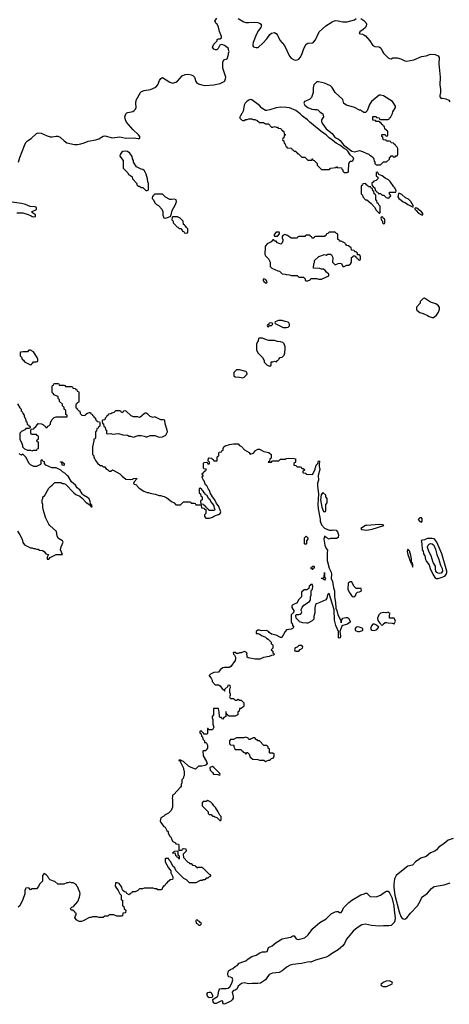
# Model space of a CAD drawing. Header units: inches. Extents: x 2473073 to 2657680, y 705365 to 849016.
# Tile 65 of 151: x 2494187 to 2499857, y 801009 to 814011. Entities that reach past the tile are written whole.
import ezdxf

# ---------------------------------------------------------------- set-up
doc = ezdxf.new("R2010")
doc.units = ezdxf.units.IN
doc.header["$MEASUREMENT"] = 0
doc.layers.add('C4890', color=7, linetype='Continuous')
doc.layers.add('C4891', color=7, linetype='Continuous')

msp = doc.modelspace()

# ---------------------------------------------------------------- linework, layer by layer
at = {"layer": 'C4890', "color": 5}
for points, elevation in [([(2497477, 810000), (2497474, 809986), (2497458, 809982), (2497454, 809970), (2497458, 809958), (2497470, 809954), (2497486, 809974), (2497510, 809974), (2497526, 809990), (2497523, 810000)], 80), ([(2497557, 810000), (2497558, 809998), (2497584, 809984), (2497665, 809945), (2497710, 809945), (2497730, 809952), (2497748, 809970), (2497748, 809990), (2497743, 810000)], 80), ([(2494160, 808940), (2494190, 808886), (2494206, 808870), (2494208, 808848), (2494226, 808830), (2494228, 808810), (2494247, 808787), (2494248, 808770), (2494268, 808730), (2494268, 808708), (2494282, 808702), (2494287, 808667), (2494302, 808662), (2494307, 808647), (2494322, 808642), (2494326, 808630), (2494322, 808618), (2494310, 808614), (2494267, 808613), (2494262, 808598), (2494210, 808574), (2494189, 808551), (2494188, 808470), (2494216, 808416), (2494226, 808390), (2494226, 808370), (2494250, 808346), (2494290, 808328), (2494330, 808328), (2494350, 808318), (2494370, 808326), (2494413, 808327), (2494418, 808342), (2494434, 808350), (2494434, 808430), (2494418, 808438), (2494414, 808450), (2494418, 808462), (2494434, 808470), (2494434, 808510), (2494418, 808518), (2494410, 808534), (2494350, 808534), (2494338, 808538), (2494334, 808550), (2494334, 808590), (2494338, 808602), (2494373, 808607), (2494378, 808622), (2494390, 808626), (2494410, 808646), (2494430, 808678), (2494476, 808676), (2494502, 808662), (2494506, 808650), (2494522, 808642), (2494530, 808626), (2494550, 808626), (2494558, 808642), (2494570, 808646), (2494592, 808668), (2494593, 808687), (2494610, 808726), (2494644, 808756), (2494670, 808766), (2494810, 808766), (2494814, 808770), (2494814, 808790), (2494798, 808798), (2494794, 808810), (2494794, 808850), (2494774, 808870), (2494774, 808890), (2494754, 808910), (2494753, 808933), (2494714, 808970), (2494714, 808990), (2494694, 809010), (2494693, 809033), (2494638, 809058), (2494634, 809070), (2494618, 809078), (2494614, 809090), (2494614, 809170), (2494618, 809182), (2494633, 809187), (2494638, 809202), (2494650, 809206), (2494690, 809206), (2494702, 809202), (2494710, 809186), (2494770, 809186), (2494782, 809182), (2494790, 809166), (2494870, 809166), (2494882, 809162), (2494890, 809146), (2494922, 809142), (2494927, 809127), (2494942, 809122), (2494947, 809107), (2494962, 809102), (2494966, 809090), (2494966, 808970), (2494962, 808958), (2494947, 808953), (2494942, 808938), (2494926, 808930), (2494927, 808887), (2494942, 808882), (2494947, 808867), (2494967, 808847), (2494982, 808842), (2494986, 808810), (2495007, 808787), (2495050, 808786), (2495058, 808802), (2495084, 808816), (2495110, 808826), (2495122, 808822), (2495127, 808807), (2495142, 808802), (2495147, 808787), (2495162, 808782), (2495167, 808767), (2495186, 808750), (2495186, 808730), (2495202, 808722), (2495206, 808710), (2495210, 808706), (2495242, 808702), (2495246, 808690), (2495246, 808650), (2495242, 808638), (2495227, 808633), (2495222, 808618), (2495207, 808613), (2495202, 808578), (2495186, 808570), (2495186, 808490), (2495182, 808478), (2495166, 808470), (2495166, 808450), (2495146, 808370), (2495146, 808270), (2495166, 808250), (2495166, 808230), (2495176, 808216), (2495186, 808190), (2495216, 808156), (2495250, 808126), (2495270, 808126), (2495288, 808108), (2495310, 808106), (2495323, 808083), (2495346, 808070), (2495368, 808048), (2495392, 808048), (2495410, 808066), (2495470, 808038), (2495510, 808014), (2495541, 807981), (2495590, 807944), (2495650, 807937), (2495677, 807943), (2495693, 807953), (2495730, 807958), (2495734, 807950), (2495698, 807910), (2495688, 807888), (2495698, 807878), (2495728, 807868), (2495738, 807850), (2495765, 807825), (2495825, 807785), (2495869, 807769), (2495888, 807768), (2495910, 807758), (2495973, 807747), (2496030, 807728), (2496050, 807728), (2496070, 807718), (2496096, 807716), (2496130, 807698), (2496190, 807648), (2496226, 807630), (2496250, 807606), (2496310, 807606), (2496350, 807646), (2496430, 807646), (2496442, 807642), (2496450, 807626), (2496490, 807626), (2496502, 807622), (2496510, 807606), (2496570, 807606), (2496582, 807602), (2496587, 807567), (2496622, 807562), (2496627, 807547), (2496642, 807542), (2496646, 807530), (2496646, 807490), (2496627, 807473), (2496626, 807450), (2496646, 807430), (2496691, 807429), (2496730, 807442), (2496760, 807460), (2496810, 807475), (2496832, 807490), (2496842, 807510), (2496811, 807590), (2496783, 807623), (2496761, 807670), (2496731, 807710), (2496703, 807763), (2496694, 807794), (2496678, 807810), (2496655, 807855), (2496641, 807870), (2496622, 807922), (2496610, 807934), (2496594, 807970), (2496598, 807982), (2496614, 807990), (2496598, 807998), (2496594, 808010), (2496598, 808022), (2496613, 808027), (2496618, 808042), (2496633, 808047), (2496638, 808062), (2496654, 808070), (2496650, 808074), (2496618, 808078), (2496614, 808090), (2496614, 808150), (2496618, 808162), (2496650, 808166), (2496662, 808162), (2496670, 808146), (2496693, 808147), (2496694, 808170), (2496678, 808178), (2496674, 808190), (2496678, 808222), (2496690, 808226), (2496722, 808222), (2496727, 808207), (2496742, 808202), (2496750, 808186), (2496793, 808187), (2496794, 808230), (2496798, 808242), (2496814, 808250), (2496814, 808290), (2496818, 808302), (2496850, 808306), (2496858, 808322), (2496873, 808327), (2496874, 808350), (2496882, 808370), (2496897, 808383), (2496957, 808403), (2497010, 808409), (2497070, 808408), (2497089, 808389), (2497115, 808375), (2497155, 808330), (2497216, 808296), (2497230, 808275), (2497271, 808289), (2497300, 808320), (2497330, 808338), (2497350, 808338), (2497410, 808308), (2497476, 808296), (2497506, 808270), (2497506, 808230), (2497502, 808218), (2497487, 808213), (2497482, 808178), (2497467, 808173), (2497470, 808166), (2497510, 808166), (2497518, 808182), (2497530, 808186), (2497607, 808187), (2497630, 808206), (2497690, 808208), (2497704, 808216), (2497730, 808222), (2497810, 808218), (2497826, 808210), (2497826, 808170), (2497806, 808150), (2497807, 808127), (2497830, 808126), (2497850, 808106), (2497890, 808106), (2497902, 808102), (2497910, 808086), (2497930, 808086), (2497946, 808070), (2497942, 808058), (2497926, 808050), (2497926, 808030), (2497930, 808026), (2497962, 808022), (2497970, 808008), (2498050, 808006), (2498085, 808070), (2498085, 808090), (2498094, 808106), (2498101, 808130), (2498122, 808150), (2498130, 808186), (2498142, 808182), (2498146, 808170), (2498138, 808150), (2498139, 808110), (2498149, 808070), (2498127, 807990), (2498129, 807930), (2498119, 807890), (2498118, 807850), (2498129, 807750), (2498124, 807610), (2498127, 807550), (2498154, 807414), (2498153, 807390), (2498170, 807342), (2498210, 807298), (2498270, 807269), (2498310, 807269), (2498330, 807275), (2498366, 807270), (2498382, 807250), (2498394, 807210), (2498390, 807174), (2498370, 807162), (2498350, 807158), (2498290, 807162), (2498270, 807152), (2498231, 807171), (2498210, 807192), (2498201, 807150), (2498214, 807070), (2498230, 807028), (2498248, 807008), (2498244, 806970), (2498247, 806870), (2498270, 806770), (2498297, 806717), (2498304, 806690), (2498304, 806670), (2498297, 806650), (2498299, 806630), (2498316, 806590), (2498327, 806507), (2498344, 806470), (2498341, 806390), (2498356, 806316), (2498359, 806239), (2498372, 806210), (2498385, 806150), (2498428, 806070), (2498430, 806048), (2498432, 806072), (2498450, 806108), (2498490, 806115), (2498515, 806115), (2498528, 806108), (2498548, 806070), (2498547, 806053), (2498513, 806027), (2498450, 806012), (2498439, 806001), (2498414, 805930), (2498422, 805870), (2498418, 805850), (2498410, 805842), (2498394, 805850), (2498394, 805930), (2498359, 806010), (2498343, 806083), (2498337, 806217), (2498270, 806432), (2498250, 806414), (2498239, 806370), (2498226, 806350), (2498150, 806314), (2498103, 806297), (2498092, 806288), (2498083, 806243), (2498081, 806179), (2498068, 806130), (2498067, 806093), (2498048, 806072), (2497990, 806042), (2497979, 806041), (2497925, 806045), (2497910, 806052), (2497878, 806058), (2497874, 806070), (2497834, 806110), (2497833, 806147), (2497842, 806158), (2497870, 806158), (2497890, 806162), (2497902, 806170), (2497912, 806190), (2497902, 806210), (2497904, 806224), (2497915, 806250), (2497939, 806281), (2498011, 806330), (2498025, 806350), (2498025, 806390), (2498032, 806410), (2498033, 806467), (2498038, 806482), (2498052, 806490), (2498054, 806530), (2498052, 806552), (2498030, 806554), (2498022, 806538), (2498006, 806530), (2498002, 806498), (2497976, 806484), (2497940, 806480), (2497906, 806450), (2497908, 806390), (2497869, 806351), (2497848, 806310), (2497790, 806282), (2497778, 806270), (2497778, 806250), (2497790, 806226), (2497806, 806210), (2497802, 806178), (2497790, 806174), (2497768, 806150), (2497768, 806050), (2497782, 806042), (2497786, 806010), (2497806, 805990), (2497786, 805970), (2497770, 805962), (2497710, 805954), (2497690, 805934), (2497647, 805853), (2497630, 805852), (2497570, 805882), (2497510, 805898), (2497480, 805920), (2497470, 805932), (2497444, 805944), (2497381, 805941), (2497364, 805944), (2497350, 805951), (2497330, 805951), (2497308, 805930), (2497310, 805906), (2497330, 805906), (2497356, 805896), (2497380, 805880), (2497430, 805858), (2497443, 805843), (2497466, 805830), (2497506, 805790), (2497506, 805770), (2497522, 805762), (2497526, 805750), (2497526, 805710), (2497508, 805690), (2497526, 805670), (2497527, 805647), (2497542, 805642), (2497546, 805630), (2497542, 805618), (2497510, 805614), (2497480, 805600), (2497406, 805590), (2497355, 805565), (2497295, 805565), (2497202, 805582), (2497191, 805591), (2497188, 805608), (2497185, 805635), (2497191, 805651), (2497165, 805665), (2497150, 805666), (2497112, 805652), (2497090, 805652), (2497070, 805642), (2497050, 805642), (2497030, 805654), (2497010, 805654), (2497006, 805650), (2497008, 805632), (2497020, 805620), (2497035, 805595), (2497035, 805570), (2497029, 805550), (2496972, 805468), (2496950, 805456), (2496890, 805458), (2496869, 805451), (2496838, 805430), (2496818, 805410), (2496810, 805394), (2496750, 805392), (2496706, 805370), (2496688, 805352), (2496688, 805348), (2496716, 805316), (2496726, 805290), (2496726, 805270), (2496768, 805228), (2496810, 805228), (2496835, 805215), (2496850, 805186), (2496870, 805166), (2496882, 805162), (2496890, 805146), (2496894, 805150), (2496894, 805170), (2496933, 805207), (2496938, 805222), (2496950, 805226), (2496962, 805222), (2496966, 805190), (2496958, 805170), (2496958, 805130), (2496966, 805110), (2496966, 805090), (2496958, 805070), (2496966, 805050), (2496970, 805046), (2497010, 805046), (2497030, 805026), (2497050, 805026), (2497070, 805038), (2497090, 805026), (2497110, 805026), (2497146, 804990), (2497146, 804950), (2497142, 804938), (2497130, 804934), (2497110, 804914), (2497090, 804914), (2497086, 804910), (2497082, 804878), (2497066, 804870), (2497066, 804830), (2497030, 804814), (2496950, 804814), (2496938, 804818), (2496933, 804833), (2496918, 804838), (2496914, 804870), (2496910, 804874), (2496906, 804870), (2496906, 804810), (2496883, 804797), (2496870, 804774), (2496858, 804778), (2496850, 804794), (2496830, 804794), (2496824, 804804), (2496822, 804870), (2496814, 804890), (2496813, 804913), (2496747, 804913), (2496747, 804833), (2496726, 804810), (2496726, 804790), (2496738, 804770), (2496738, 804710), (2496748, 804670), (2496736, 804644), (2496730, 804634), (2496690, 804634), (2496678, 804638), (2496673, 804653), (2496667, 804653), (2496666, 804590), (2496662, 804578), (2496650, 804574), (2496618, 804578), (2496613, 804593), (2496598, 804598), (2496590, 804614), (2496570, 804614), (2496566, 804610), (2496566, 804590), (2496582, 804582), (2496588, 804548), (2496602, 804542), (2496606, 804510), (2496626, 804490), (2496627, 804467), (2496650, 804466), (2496666, 804430), (2496666, 804390), (2496662, 804378), (2496647, 804373), (2496642, 804358), (2496610, 804354), (2496606, 804350), (2496608, 804290), (2496654, 804214), (2496662, 804190), (2496648, 804170), (2496630, 804161), (2496590, 804152), (2496548, 804152), (2496506, 804114), (2496450, 804135), (2496414, 804154), (2496350, 804215), (2496322, 804222), (2496308, 804232), (2496287, 804233), (2496287, 804227), (2496302, 804222), (2496316, 804196), (2496347, 804127), (2496348, 804108), (2496358, 804090), (2496358, 804030), (2496348, 804012), (2496346, 803990), (2496328, 803972), (2496327, 803933), (2496318, 803910), (2496318, 803890), (2496310, 803874), (2496220, 803780), (2496206, 803770), (2496206, 803750), (2496198, 803730), (2496206, 803710), (2496206, 803610), (2496188, 803570), (2496150, 803532), (2496106, 803510), (2496088, 803492), (2496049, 803471), (2496042, 803430), (2496049, 803410), (2496070, 803378), (2496090, 803358), (2496109, 803349), (2496130, 803306), (2496146, 803290), (2496148, 803270), (2496170, 803228), (2496188, 803210), (2496189, 803190), (2496210, 803158), (2496242, 803142), (2496250, 803126), (2496282, 803122), (2496286, 803110), (2496286, 803046), (2496330, 803046), (2496338, 803062), (2496350, 803066), (2496382, 803062), (2496386, 803030), (2496346, 802990), (2496347, 802947), (2496407, 802887), (2496422, 802882), (2496430, 802866), (2496450, 802866), (2496470, 802846), (2496502, 802842), (2496506, 802830), (2496522, 802822), (2496528, 802808), (2496542, 802818), (2496590, 802818), (2496606, 802810), (2496687, 802727), (2496702, 802722), (2496706, 802710), (2496702, 802698), (2496687, 802693), (2496670, 802674), (2496650, 802674), (2496630, 802654), (2496610, 802654), (2496596, 802644), (2496570, 802642), (2496510, 802612), (2496430, 802614), (2496390, 802654), (2496354, 802670), (2496250, 802774), (2496234, 802810), (2496210, 802834), (2496182, 802890), (2496162, 802910), (2496152, 802932), (2496110, 802934), (2496106, 802930), (2496109, 802890), (2496149, 802809), (2496182, 802770), (2496183, 802743), (2496208, 802690), (2496207, 802673), (2496202, 802658), (2496170, 802654), (2496162, 802638), (2496147, 802633), (2496126, 802610), (2496122, 802598), (2496110, 802594), (2496102, 802578), (2496090, 802574), (2496082, 802558), (2496070, 802554), (2496066, 802530), (2496050, 802522), (2496010, 802522), (2495992, 802532), (2495970, 802532), (2495950, 802542), (2495830, 802542), (2495810, 802534), (2495770, 802534), (2495746, 802510), (2495710, 802494), (2495670, 802494), (2495662, 802478), (2495647, 802473), (2495630, 802454), (2495602, 802470), (2495594, 802490), (2495570, 802494), (2495550, 802512), (2495538, 802530), (2495535, 802555), (2495502, 802602), (2495475, 802615), (2495450, 802612), (2495449, 802569), (2495488, 802510), (2495507, 802467), (2495526, 802450), (2495526, 802390), (2495542, 802382), (2495546, 802370), (2495546, 802310), (2495562, 802302), (2495566, 802270), (2495586, 802250), (2495582, 802218), (2495547, 802213), (2495542, 802178), (2495530, 802174), (2495470, 802174), (2495430, 802192), (2495370, 802192), (2495350, 802174), (2495310, 802174), (2495290, 802154), (2495230, 802154), (2495210, 802162), (2495150, 802162), (2495130, 802154), (2495110, 802154), (2495026, 802110), (2495004, 802104), (2494970, 802102), (2494940, 802120), (2494914, 802150), (2494924, 802176), (2494934, 802190), (2494933, 802213), (2494918, 802218), (2494913, 802233), (2494898, 802238), (2494893, 802253), (2494870, 802254), (2494854, 802270), (2494874, 802290), (2494898, 802302), (2494955, 802365), (2494975, 802425), (2494985, 802470), (2494982, 802490), (2494962, 802530), (2494956, 802556), (2494942, 802570), (2494932, 802590), (2494892, 802612), (2494873, 802613), (2494850, 802622), (2494827, 802613), (2494808, 802612), (2494770, 802594), (2494690, 802594), (2494652, 802632), (2494633, 802633), (2494590, 802652), (2494572, 802670), (2494557, 802697), (2494537, 802717), (2494510, 802734), (2494488, 802710), (2494487, 802633), (2494450, 802594), (2494436, 802564), (2494410, 802534), (2494350, 802532), (2494330, 802522), (2494310, 802545), (2494270, 802541), (2494264, 802535), (2494256, 802510), (2494253, 802467), (2494230, 802394), (2494188, 802310), (2494169, 802291)], 80), ([(2494157, 807257), (2494189, 807210), (2494218, 807150), (2494230, 807106), (2494250, 807078), (2494330, 807038), (2494350, 807038), (2494370, 807028), (2494387, 807027), (2494410, 807018), (2494430, 807018), (2494450, 807008), (2494490, 807002), (2494510, 806988), (2494530, 806958), (2494566, 806950), (2494548, 806912), (2494550, 806889), (2494570, 806889), (2494590, 806909), (2494670, 806948), (2494750, 806948), (2494727, 807010), (2494736, 807050), (2494762, 807110), (2494751, 807131), (2494698, 807158), (2494681, 807190), (2494671, 807251), (2494585, 807330), (2494571, 807350), (2494531, 807430), (2494505, 807510), (2494491, 807570), (2494491, 807610), (2494485, 807630), (2494482, 807670), (2494492, 807690), (2494494, 807710), (2494515, 807725), (2494570, 807826), (2494592, 807848), (2494617, 807863), (2494650, 807898), (2494730, 807898), (2494750, 807888), (2494770, 807888), (2494790, 807878), (2494901, 807761), (2494930, 807741), (2494979, 807719), (2495012, 807692), (2495060, 807640), (2495119, 807599), (2495130, 807578), (2495140, 807580), (2495142, 807590), (2495123, 807623), (2495118, 807650), (2495102, 807682), (2495081, 807701), (2495031, 807730), (2495011, 807750), (2494981, 807801), (2494966, 807810), (2494946, 807830), (2494923, 807863), (2494872, 807910), (2494825, 807985), (2494814, 807990), (2494784, 808024), (2494750, 808042), (2494730, 808062), (2494670, 808094), (2494610, 808094), (2494534, 808130), (2494514, 808150), (2494513, 808173), (2494498, 808178), (2494490, 808194), (2494470, 808194), (2494466, 808190), (2494466, 808150), (2494462, 808138), (2494410, 808112), (2494372, 808112), (2494331, 808131), (2494311, 808151), (2494270, 808234), (2494230, 808274), (2494210, 808262), (2494180, 808280)], 80), ([(2499910, 803199), (2499843, 803177), (2499790, 803131), (2499717, 803083), (2499690, 803050), (2499668, 803032), (2499610, 803008), (2499550, 802961), (2499480, 802940), (2499409, 802890), (2499373, 802847), (2499310, 802832), (2499290, 802820), (2499154, 802710), (2499136, 802664), (2499123, 802597), (2499124, 802550), (2499138, 802450), (2499194, 802230), (2499216, 802170), (2499230, 802150), (2499250, 802136), (2499270, 802134), (2499298, 802150), (2499346, 802214), (2499439, 802310), (2499473, 802370), (2499488, 802410), (2499502, 802430), (2499570, 802478), (2499620, 802540), (2499657, 802563), (2499790, 802586), (2499870, 802611)], 60)]:
    msp.add_lwpolyline(points, dxfattribs=dict(at, elevation=elevation))
for points, elevation in [([(2497390, 809806), (2497350, 809806), (2497338, 809802), (2497334, 809770), (2497324, 809756), (2497313, 809727), (2497312, 809650), (2497330, 809614), (2497391, 809551), (2497412, 809512), (2497412, 809490), (2497454, 809450), (2497490, 809434), (2497506, 809450), (2497507, 809493), (2497530, 809494), (2497550, 809502), (2497570, 809494), (2497582, 809498), (2497586, 809510), (2497602, 809518), (2497606, 809530), (2497626, 809550), (2497650, 809554), (2497678, 809582), (2497688, 809610), (2497689, 809670), (2497689, 809690), (2497679, 809730), (2497658, 809750), (2497630, 809759), (2497590, 809762), (2497550, 809775), (2497476, 809776), (2497443, 809783)], 80), ([(2494330, 809646), (2494310, 809646), (2494290, 809626), (2494233, 809627), (2494198, 809622), (2494193, 809607), (2494193, 809573), (2494210, 809554), (2494222, 809530), (2494237, 809517), (2494250, 809494), (2494330, 809454), (2494342, 809458), (2494347, 809473), (2494362, 809478), (2494370, 809494), (2494410, 809494), (2494422, 809498), (2494426, 809510), (2494426, 809530), (2494418, 809550), (2494370, 809626)], 80), ([(2497090, 809386), (2497050, 809386), (2497014, 809350), (2497014, 809310), (2497030, 809294), (2497088, 809292), (2497130, 809283), (2497150, 809291), (2497188, 809330), (2497186, 809350), (2497170, 809366)], 80), ([(2495590, 808846), (2495558, 808842), (2495550, 808826), (2495530, 808826), (2495522, 808842), (2495510, 808846), (2495450, 808846), (2495430, 808826), (2495404, 808816), (2495390, 808806), (2495358, 808802), (2495353, 808787), (2495338, 808782), (2495333, 808767), (2495314, 808750), (2495313, 808727), (2495278, 808722), (2495274, 808710), (2495278, 808678), (2495293, 808673), (2495298, 808638), (2495314, 808630), (2495318, 808598), (2495334, 808590), (2495334, 808550), (2495342, 808542), (2495390, 808545), (2495410, 808538), (2495490, 808545), (2495550, 808531), (2495610, 808525), (2495630, 808512), (2495650, 808511), (2495690, 808498), (2495750, 808518), (2495790, 808518), (2495832, 808512), (2495850, 808502), (2495870, 808502), (2495910, 808522), (2495970, 808518), (2496030, 808496), (2496070, 808502), (2496115, 808525), (2496138, 808570), (2496135, 808590), (2496107, 808673), (2496102, 808722), (2496087, 808727), (2496050, 808728), (2495970, 808766), (2495950, 808758), (2495910, 808769), (2495880, 808800), (2495856, 808816), (2495844, 808816), (2495830, 808808), (2495798, 808782), (2495791, 808769), (2495770, 808758), (2495747, 808767), (2495690, 808768), (2495660, 808780)], 80), ([(2494770, 808126), (2494747, 808127), (2494742, 808162), (2494727, 808167), (2494727, 808173), (2494750, 808172), (2494758, 808158), (2494774, 808150), (2494774, 808130)], 80), ([(2496570, 807826), (2496558, 807822), (2496554, 807810), (2496554, 807770), (2496558, 807758), (2496574, 807750), (2496578, 807718), (2496594, 807710), (2496594, 807670), (2496578, 807662), (2496574, 807650), (2496578, 807618), (2496613, 807613), (2496618, 807598), (2496633, 807593), (2496638, 807578), (2496653, 807573), (2496658, 807558), (2496673, 807553), (2496678, 807538), (2496690, 807534), (2496750, 807534), (2496762, 807538), (2496766, 807550), (2496758, 807558), (2496753, 807593), (2496737, 807617), (2496709, 807649), (2496702, 807670), (2496685, 807685), (2496655, 807730), (2496638, 807738), (2496630, 807758), (2496622, 807762), (2496610, 807786), (2496595, 807795), (2496590, 807806)], 80), ([(2498190, 807766), (2498164, 807736), (2498158, 807670), (2498173, 807573), (2498198, 807518), (2498210, 807514), (2498222, 807518), (2498226, 807530), (2498228, 807610), (2498246, 807630), (2498246, 807690), (2498226, 807710), (2498226, 807730)], 80), ([(2498930, 807345), (2498770, 807333), (2498750, 807330), (2498691, 807290), (2498700, 807280), (2498770, 807269), (2498838, 807282), (2498995, 807330), (2498990, 807338), (2498980, 807340)], 80), ([(2499470, 807433), (2499447, 807410), (2499470, 807385), (2499490, 807376), (2499498, 807390), (2499498, 807418), (2499490, 807432)], 80), ([(2497950, 807086), (2497946, 807090), (2497947, 807167), (2497970, 807191), (2497992, 807170), (2497992, 807150), (2497974, 807130), (2497974, 807090), (2497970, 807086)], 80), ([(2499630, 807160), (2499570, 807160), (2499530, 807143), (2499486, 807134), (2499496, 807090), (2499499, 807010), (2499510, 806991), (2499517, 806957), (2499533, 806930), (2499543, 806883), (2499556, 806856), (2499591, 806811), (2499605, 806765), (2499639, 806690), (2499667, 806647), (2499690, 806632), (2499710, 806630), (2499750, 806643), (2499796, 806664), (2499817, 806683), (2499826, 806710), (2499824, 806730), (2499758, 806958), (2499692, 807112), (2499666, 807146), (2499654, 807154)], 80), ([(2499730, 806698), (2499710, 806700), (2499694, 806710), (2499679, 806730), (2499673, 806750), (2499675, 806795), (2499643, 806843), (2499618, 806930), (2499596, 806970), (2499573, 807030), (2499571, 807050), (2499578, 807070), (2499590, 807084), (2499607, 807093), (2499630, 807090), (2499653, 807073), (2499677, 807017), (2499693, 806950), (2499716, 806896), (2499743, 806810), (2499765, 806765), (2499767, 806730), (2499750, 806704)], 80), ([(2499310, 807018), (2499303, 806990), (2499308, 806950), (2499350, 806838), (2499360, 806840), (2499370, 806782), (2499375, 806785), (2499376, 806810), (2499370, 806838), (2499360, 806840), (2499358, 806890), (2499350, 806935), (2499330, 806996), (2499321, 807001)], 80), ([(2498050, 806746), (2498042, 806762), (2498026, 806770), (2498042, 806778), (2498050, 806794), (2498070, 806794), (2498074, 806790), (2498074, 806770), (2498058, 806762)], 80), ([(2498210, 806609), (2498187, 806627), (2498166, 806630), (2498170, 806634), (2498190, 806634), (2498206, 806650), (2498209, 806711), (2498211, 806651), (2498222, 806630)], 80), ([(2498550, 806589), (2498522, 806570), (2498518, 806490), (2498536, 806450), (2498567, 806407), (2498590, 806391), (2498610, 806392), (2498622, 806410), (2498630, 806434), (2498647, 806453), (2498670, 806454), (2498698, 806470), (2498696, 806496), (2498690, 806506), (2498670, 806498), (2498630, 806498), (2498598, 806530), (2498570, 806588)], 80), ([(2499050, 806186), (2499030, 806178), (2498990, 806182), (2498970, 806179), (2498950, 806174), (2498925, 806150), (2498911, 806110), (2498916, 806076), (2498940, 806040), (2498954, 806030), (2498958, 806018), (2498970, 806014), (2498982, 806018), (2498986, 806030), (2499010, 806052), (2499030, 806052), (2499050, 806045), (2499104, 806044), (2499130, 806034), (2499136, 806044), (2499146, 806070), (2499130, 806106), (2499066, 806110), (2499066, 806150), (2499078, 806170), (2499070, 806175), (2499058, 806178)], 80), ([(2498870, 806028), (2498850, 806028), (2498830, 806008), (2498819, 805970), (2498832, 805950), (2498870, 805943), (2498900, 805960), (2498926, 805990), (2498896, 806016)], 80), ([(2498648, 805992), (2498630, 805990), (2498613, 805970), (2498616, 805950), (2498630, 805939), (2498650, 805932), (2498670, 805932), (2498710, 805945), (2498717, 805950), (2498716, 805970), (2498670, 805987)], 80), ([(2497910, 805746), (2497870, 805746), (2497850, 805726), (2497825, 805715), (2497814, 805690), (2497818, 805678), (2497833, 805673), (2497870, 805672), (2497890, 805694), (2497918, 805710), (2497926, 805730)], 80), ([(2497170, 804538), (2497147, 804527), (2497050, 804528), (2497010, 804506), (2496970, 804506), (2496954, 804490), (2496954, 804450), (2496970, 804434), (2497012, 804432), (2497014, 804410), (2497030, 804374), (2497110, 804374), (2497118, 804358), (2497134, 804350), (2497138, 804338), (2497153, 804333), (2497170, 804314), (2497188, 804332), (2497192, 804332), (2497214, 804310), (2497230, 804274), (2497264, 804244), (2497330, 804242), (2497350, 804234), (2497410, 804232), (2497430, 804214), (2497450, 804222), (2497470, 804234), (2497490, 804234), (2497510, 804254), (2497535, 804265), (2497546, 804290), (2497546, 804310), (2497530, 804326), (2497490, 804326), (2497486, 804330), (2497486, 804370), (2497482, 804382), (2497466, 804390), (2497466, 804410), (2497450, 804426), (2497410, 804426), (2497350, 804486), (2497330, 804486), (2497322, 804502), (2497307, 804507), (2497290, 804526), (2497270, 804526), (2497244, 804516), (2497230, 804506), (2497210, 804506), (2497202, 804522)], 80), ([(2496730, 804148), (2496710, 804142), (2496698, 804130), (2496702, 804102), (2496731, 804071), (2496746, 804046), (2496804, 804044), (2496830, 804034), (2496835, 804045), (2496830, 804058), (2496750, 804135)], 80), ([(2496670, 803698), (2496650, 803686), (2496610, 803686), (2496594, 803670), (2496594, 803630), (2496674, 803550), (2496674, 803530), (2496690, 803514), (2496713, 803513), (2496730, 803494), (2496750, 803494), (2496764, 803484), (2496790, 803474), (2496830, 803434), (2496842, 803438), (2496846, 803450), (2496846, 803490), (2496828, 803508), (2496808, 803550), (2496770, 803608), (2496749, 803629), (2496730, 803658), (2496710, 803678)], 80), ([(2496290, 802926), (2496282, 802942), (2496266, 802950), (2496262, 802962), (2496246, 802970), (2496242, 803002), (2496210, 803006), (2496206, 803010), (2496222, 803018), (2496227, 803033), (2496274, 803034), (2496274, 802990), (2496278, 802978), (2496294, 802970), (2496294, 802926)], 80), ([(2499057, 802043), (2498990, 802047), (2498930, 802040), (2498830, 802048), (2498750, 802066), (2498704, 802056), (2498641, 802019), (2498587, 801973), (2498500, 801870), (2498475, 801810), (2498450, 801779), (2498390, 801730), (2498303, 801677), (2498266, 801650), (2498230, 801631), (2498090, 801593), (2498030, 801564), (2498010, 801568), (2497985, 801565), (2497908, 801548), (2497790, 801536), (2497755, 801525), (2497717, 801503), (2497653, 801450), (2497611, 801430), (2497522, 801418), (2497479, 801401), (2497469, 801391), (2497450, 801357), (2497430, 801333), (2497364, 801290), (2497330, 801283), (2497255, 801285), (2497210, 801278), (2497150, 801293), (2497115, 801285), (2497072, 801250), (2497051, 801209), (2497030, 801195), (2497010, 801189), (2496991, 801170), (2497006, 801110), (2497003, 801090), (2496990, 801069), (2496974, 801050), (2496890, 801009), (2496876, 801016), (2496868, 801028), (2496866, 801050), (2496850, 801055), (2496780, 801020), (2496760, 801020), (2496748, 801028), (2496740, 801040), (2496738, 801070), (2496742, 801078), (2496798, 801110), (2496808, 801130), (2496809, 801171), (2496818, 801202), (2496828, 801212), (2496850, 801218), (2496910, 801216), (2496937, 801223), (2496959, 801240), (2496989, 801290), (2496999, 801330), (2496990, 801358), (2496970, 801368), (2496946, 801370), (2496940, 801380), (2496935, 801410), (2496945, 801450), (2496969, 801470), (2496998, 801482), (2497030, 801506), (2497059, 801521), (2497085, 801550), (2497131, 801571), (2497170, 801582), (2497202, 801610), (2497250, 801641), (2497310, 801658), (2497356, 801690), (2497390, 801701), (2497430, 801700), (2497453, 801707), (2497470, 801758), (2497521, 801779), (2497570, 801825), (2497650, 801872), (2497690, 801883), (2497766, 801894), (2497791, 801911), (2497810, 801911), (2497835, 801875), (2497864, 801864), (2497950, 801887), (2497996, 801924), (2498055, 802010), (2498150, 802090), (2498230, 802139), (2498298, 802202), (2498350, 802230), (2498370, 802236), (2498390, 802233), (2498410, 802222), (2498430, 802220), (2498443, 802237), (2498459, 802281), (2498529, 802351), (2498570, 802383), (2498690, 802453), (2498734, 802466), (2498750, 802478), (2498770, 802475), (2498813, 802433), (2498890, 802429), (2498950, 802450), (2499010, 802494), (2499030, 802502), (2499050, 802503), (2499070, 802481), (2499097, 802417), (2499127, 802310), (2499128, 802250), (2499141, 802150), (2499138, 802110), (2499130, 802090), (2499090, 802051)], 60), ([(2496530, 802126), (2496518, 802122), (2496514, 802110), (2496518, 802078), (2496533, 802073), (2496550, 802054), (2496570, 802054), (2496586, 802070), (2496582, 802082), (2496567, 802087), (2496562, 802102), (2496547, 802107)], 80), ([(2499070, 801318), (2499025, 801315), (2498984, 801296), (2498954, 801270), (2498958, 801258), (2498984, 801244), (2499030, 801242), (2499102, 801278), (2499106, 801290), (2499102, 801302)], 80), ([(2496690, 801094), (2496670, 801109), (2496661, 801130), (2496663, 801150), (2496670, 801165), (2496690, 801171), (2496711, 801171), (2496732, 801130), (2496730, 801106), (2496722, 801098)], 60)]:
    msp.add_lwpolyline(points, close=True, dxfattribs=dict(at, elevation=elevation))
at = {"layer": 'C4891', "color": 5}
for points, elevation in [([(2494172, 812130), (2494188, 812192), (2494250, 812350), (2494270, 812388), (2494289, 812411), (2494337, 812443), (2494408, 812510), (2494430, 812517), (2494470, 812513), (2494550, 812476), (2494590, 812464), (2494617, 812463), (2494670, 812475), (2494690, 812475), (2494721, 812461), (2494774, 812410), (2494810, 812385), (2494910, 812361), (2494950, 812361), (2494996, 812370), (2495037, 812383), (2495091, 812409), (2495190, 812424), (2495230, 812440), (2495290, 812475), (2495310, 812478), (2495410, 812449), (2495510, 812466), (2495590, 812448), (2495690, 812450), (2495750, 812441), (2495770, 812442), (2495774, 812450), (2495771, 812469), (2495756, 812490), (2495681, 812561), (2495599, 812659), (2495582, 812690), (2495577, 812730), (2495589, 812770), (2495601, 812779), (2495614, 812786), (2495680, 812800), (2495699, 812810), (2495717, 812830), (2495725, 812850), (2495719, 812910), (2495724, 812950), (2495780, 813050), (2495796, 813064), (2495830, 813077), (2495912, 813088), (2495982, 813118), (2496009, 813150), (2496032, 813208), (2496050, 813235), (2496070, 813249), (2496170, 813185), (2496210, 813174), (2496250, 813184), (2496270, 813199), (2496331, 813270), (2496370, 813286), (2496410, 813293), (2496450, 813285), (2496472, 813272), (2496494, 813250), (2496514, 813194), (2496522, 813182), (2496546, 813166), (2496591, 813149), (2496630, 813143), (2496750, 813149), (2496831, 813169), (2496885, 813195), (2496895, 813205), (2496905, 813230), (2496906, 813250), (2496896, 813290), (2496866, 813370), (2496869, 813451), (2496881, 813479), (2496925, 813495), (2496945, 813550), (2496945, 813570), (2496951, 813590), (2496945, 813610), (2496945, 813630), (2496890, 813671), (2496870, 813678), (2496850, 813682), (2496830, 813674), (2496808, 813630), (2496790, 813612), (2496770, 813612), (2496750, 813622), (2496732, 813650), (2496750, 813686), (2496794, 813730), (2496794, 813750), (2496810, 813758), (2496830, 813758), (2496851, 813770), (2496851, 813790), (2496826, 813854), (2496810, 813914), (2496792, 813950), (2496780, 813960), (2496762, 813990), (2496787, 814033)], 60), ([(2497070, 814029), (2497144, 813984), (2497170, 813974), (2497210, 813972), (2497290, 813979), (2497330, 813974), (2497350, 813966), (2497372, 813950), (2497374, 813926), (2497369, 813910), (2497340, 813870), (2497310, 813810), (2497270, 813710), (2497264, 813684), (2497266, 813666), (2497274, 813654), (2497310, 813644), (2497330, 813645), (2497338, 813650), (2497397, 813703), (2497450, 813759), (2497490, 813816), (2497510, 813832), (2497550, 813841), (2497574, 813830), (2497590, 813808), (2497621, 813741), (2497680, 813670), (2497748, 813528), (2497770, 813505), (2497810, 813483), (2497830, 813478), (2497850, 813479), (2497870, 813489), (2497890, 813510), (2497911, 813550), (2497936, 813630), (2497970, 813690), (2497990, 813699), (2498050, 813704), (2498066, 813714), (2498090, 813747), (2498138, 813850), (2498227, 813930), (2498310, 813981), (2498350, 814000), (2498390, 813998), (2498450, 813983), (2498510, 813984), (2498605, 814010), (2498630, 814029)], 60), ([(2498690, 814026), (2498730, 813999), (2498755, 813975), (2498764, 813950), (2498761, 813930), (2498751, 813909), (2498720, 813880), (2498675, 813850), (2498669, 813830), (2498683, 813823), (2498710, 813821), (2498730, 813813), (2498750, 813797), (2498809, 813730), (2498850, 813669), (2498876, 813656), (2498930, 813652), (2498950, 813641), (2498959, 813630), (2498974, 813590), (2498987, 813570), (2499050, 813509), (2499070, 813497), (2499090, 813496), (2499113, 813507), (2499170, 813509), (2499216, 813496), (2499270, 813466), (2499290, 813462), (2499390, 813479), (2499490, 813523), (2499550, 813535), (2499610, 813554), (2499670, 813551), (2499710, 813535), (2499723, 813510), (2499719, 813430), (2499736, 813250), (2499732, 813150), (2499743, 813090), (2499740, 813050), (2499730, 813010), (2499732, 812992), (2499750, 812969), (2499770, 812973), (2499810, 812965), (2499850, 812947), (2499866, 812926)], 60), ([(2494150, 811460), (2494230, 811460), (2494300, 811440), (2494340, 811420), (2494350, 811410), (2494374, 811406), (2494398, 811410), (2494395, 811435), (2494342, 811470), (2494350, 811478), (2494410, 811506), (2494411, 811531), (2494390, 811539), (2494326, 811546), (2494263, 811570), (2494210, 811582), (2494090, 811600)], 60), ([(2497523, 810000), (2497522, 810002), (2497510, 810006), (2497478, 810002), (2497477, 810000)], 80), ([(2497743, 810000), (2497738, 810010), (2497730, 810015), (2497690, 810024), (2497650, 810039), (2497602, 810038), (2497558, 810022), (2497554, 810010), (2497557, 810000)], 80)]:
    msp.add_lwpolyline(points, dxfattribs=dict(at, elevation=elevation))
at = {"layer": 'C4891', "color": 5, "elevation": 80}
for points in [[(2498130, 813189), (2498110, 813189), (2498090, 813175), (2498067, 813150), (2498061, 813110), (2498059, 813050), (2498038, 812982), (2498010, 812959), (2497944, 812930), (2497939, 812910), (2497950, 812884), (2497990, 812851), (2498042, 812830), (2498077, 812823), (2498110, 812826), (2498121, 812821), (2498151, 812790), (2498186, 812766), (2498196, 812730), (2498172, 812688), (2498169, 812670), (2498173, 812650), (2498186, 812630), (2498234, 812570), (2498310, 812508), (2498343, 812463), (2498367, 812447), (2498395, 812435), (2498417, 812417), (2498459, 812359), (2498570, 812277), (2498610, 812267), (2498670, 812285), (2498710, 812272), (2498770, 812242), (2498796, 812236), (2498810, 812222), (2498831, 812211), (2498852, 812190), (2498862, 812170), (2498864, 812144), (2498874, 812130), (2498874, 812110), (2498890, 812094), (2498950, 812094), (2498988, 812132), (2499030, 812134), (2499066, 812170), (2499066, 812190), (2499082, 812198), (2499090, 812214), (2499110, 812214), (2499118, 812198), (2499130, 812194), (2499142, 812198), (2499150, 812214), (2499170, 812214), (2499178, 812230), (2499178, 812310), (2499170, 812326), (2499146, 812350), (2499142, 812362), (2499126, 812370), (2499122, 812382), (2499090, 812386), (2499082, 812402), (2499070, 812406), (2499030, 812406), (2499022, 812422), (2498990, 812426), (2498986, 812430), (2498982, 812462), (2498967, 812467), (2498966, 812490), (2498970, 812494), (2499010, 812494), (2499018, 812478), (2499030, 812474), (2499042, 812478), (2499046, 812490), (2499046, 812530), (2499042, 812542), (2499027, 812547), (2499022, 812562), (2499007, 812567), (2499002, 812602), (2498987, 812607), (2498982, 812622), (2498967, 812627), (2498962, 812642), (2498947, 812647), (2498942, 812662), (2498930, 812666), (2498890, 812666), (2498882, 812682), (2498850, 812686), (2498846, 812730), (2498850, 812734), (2498890, 812734), (2498898, 812718), (2498930, 812714), (2498938, 812698), (2498950, 812694), (2499050, 812694), (2499062, 812698), (2499067, 812713), (2499082, 812718), (2499107, 812773), (2499110, 812794), (2499148, 812850), (2499148, 812870), (2499118, 812918), (2499108, 812930), (2498990, 813005), (2498950, 813016), (2498930, 813013), (2498831, 812930), (2498805, 812890), (2498773, 812807), (2498753, 812787), (2498730, 812786), (2498703, 812803), (2498690, 812818), (2498670, 812818), (2498606, 812850), (2498501, 812881), (2498465, 812905), (2498450, 812958), (2498350, 813048), (2498310, 813115), (2498290, 813137), (2498212, 813172)], [(2497230, 812956), (2497210, 812949), (2497190, 812937), (2497163, 812910), (2497150, 812882), (2497137, 812803), (2497124, 812776), (2497116, 812770), (2497101, 812739), (2497092, 812730), (2497094, 812710), (2497114, 812690), (2497130, 812682), (2497150, 812682), (2497168, 812692), (2497190, 812692), (2497210, 812702), (2497250, 812702), (2497270, 812692), (2497290, 812692), (2497320, 812680), (2497350, 812654), (2497407, 812653), (2497430, 812634), (2497470, 812634), (2497510, 812594), (2497530, 812594), (2497550, 812602), (2497570, 812594), (2497590, 812594), (2497598, 812578), (2497633, 812573), (2497638, 812558), (2497653, 812553), (2497658, 812538), (2497673, 812533), (2497678, 812498), (2497694, 812490), (2497678, 812482), (2497674, 812450), (2497658, 812442), (2497654, 812430), (2497658, 812418), (2497673, 812413), (2497678, 812378), (2497693, 812373), (2497698, 812338), (2497713, 812333), (2497718, 812318), (2497773, 812313), (2497778, 812298), (2497793, 812293), (2497810, 812274), (2497833, 812273), (2497838, 812258), (2497850, 812254), (2497858, 812238), (2497870, 812234), (2497910, 812194), (2497950, 812194), (2497990, 812154), (2498030, 812154), (2498042, 812158), (2498047, 812173), (2498053, 812173), (2498058, 812158), (2498073, 812153), (2498113, 812113), (2498114, 812090), (2498170, 812034), (2498270, 812034), (2498282, 812038), (2498288, 812052), (2498362, 812058), (2498370, 812074), (2498378, 812058), (2498433, 812053), (2498438, 812038), (2498454, 812030), (2498454, 812010), (2498470, 811994), (2498510, 811994), (2498522, 811998), (2498526, 812010), (2498530, 812114), (2498550, 812142), (2498570, 812142), (2498586, 812150), (2498595, 812170), (2498589, 812190), (2498548, 812228), (2498517, 812277), (2498496, 812296), (2498468, 812308), (2498412, 812352), (2498362, 812382), (2498304, 812430), (2498270, 812451), (2498231, 812491), (2498183, 812523), (2498017, 812657), (2497984, 812690), (2497919, 812739), (2497890, 812768), (2497830, 812811), (2497750, 812846), (2497710, 812852), (2497630, 812855), (2497570, 812846), (2497490, 812821), (2497450, 812813), (2497430, 812814), (2497382, 812842), (2497350, 812876), (2497250, 812955)], [(2495590, 812274), (2495550, 812269), (2495530, 812257), (2495515, 812230), (2495511, 812210), (2495554, 812150), (2495554, 812050), (2495614, 811990), (2495625, 811965), (2495650, 811954), (2495670, 811934), (2495674, 811910), (2495734, 811850), (2495734, 811830), (2495750, 811814), (2495770, 811814), (2495790, 811794), (2495813, 811793), (2495850, 811754), (2495870, 811754), (2495882, 811758), (2495886, 811770), (2495886, 811850), (2495878, 811870), (2495875, 811910), (2495855, 811970), (2495834, 812014), (2495814, 812034), (2495790, 812038), (2495729, 812069), (2495688, 812130), (2495688, 812150), (2495675, 812175), (2495670, 812206), (2495639, 812250), (2495608, 812270)], [(2498904, 811996), (2498894, 811990), (2498894, 811950), (2498912, 811932), (2498912, 811908), (2498893, 811887), (2498862, 811878), (2498853, 811867), (2498838, 811862), (2498834, 811850), (2498838, 811818), (2498853, 811813), (2498858, 811798), (2498874, 811790), (2498878, 811758), (2498893, 811753), (2498898, 811738), (2498913, 811733), (2498918, 811718), (2498950, 811714), (2498970, 811694), (2498992, 811692), (2499024, 811664), (2499050, 811654), (2499062, 811658), (2499067, 811673), (2499082, 811678), (2499086, 811690), (2499066, 811710), (2499067, 811733), (2499150, 811734), (2499158, 811750), (2499138, 811790), (2499123, 811803), (2499075, 811875), (2499055, 811895), (2499010, 811918), (2498970, 811948), (2498927, 811967), (2498915, 811995)], [(2498750, 811846), (2498718, 811842), (2498713, 811827), (2498698, 811822), (2498694, 811810), (2498694, 811710), (2498713, 811693), (2498714, 811670), (2498750, 811634), (2498770, 811634), (2498824, 811584), (2498870, 811534), (2498890, 811494), (2498930, 811454), (2498942, 811458), (2498946, 811470), (2498946, 811550), (2498927, 811567), (2498922, 811582), (2498906, 811590), (2498902, 811622), (2498888, 811628), (2498886, 811690), (2498882, 811702), (2498866, 811710), (2498862, 811742), (2498846, 811750), (2498842, 811782), (2498827, 811787), (2498822, 811802), (2498790, 811806), (2498782, 811822), (2498770, 811826)], [(2496070, 811706), (2495970, 811706), (2495958, 811702), (2495953, 811687), (2495938, 811682), (2495934, 811650), (2495952, 811632), (2495970, 811594), (2495994, 811570), (2496017, 811557), (2496062, 811510), (2496077, 811477), (2496078, 811430), (2496090, 811394), (2496110, 811392), (2496150, 811402), (2496182, 811418), (2496198, 811490), (2496242, 811570), (2496255, 811610), (2496254, 811634), (2496230, 811642), (2496190, 811635), (2496170, 811638), (2496110, 811666)], [(2499205, 811715), (2499185, 811715), (2499178, 811670), (2499192, 811650), (2499222, 811630), (2499246, 811606), (2499275, 811595), (2499310, 811572), (2499370, 811542), (2499378, 811542), (2499386, 811550), (2499348, 811610), (2499319, 811639), (2499280, 811660), (2499230, 811704)], [(2499410, 811526), (2499402, 811518), (2499402, 811510), (2499418, 811490), (2499450, 811458), (2499490, 811432), (2499506, 811434), (2499508, 811450), (2499492, 811472), (2499430, 811522)], [(2496270, 811406), (2496210, 811406), (2496198, 811402), (2496194, 811370), (2496214, 811350), (2496214, 811330), (2496254, 811290), (2496258, 811278), (2496273, 811273), (2496290, 811254), (2496313, 811253), (2496333, 811233), (2496338, 811218), (2496353, 811213), (2496358, 811198), (2496390, 811194), (2496402, 811198), (2496406, 811210), (2496406, 811250), (2496387, 811267), (2496382, 811282), (2496367, 811287), (2496362, 811302), (2496347, 811307), (2496346, 811350), (2496306, 811390)], [(2498970, 811406), (2498958, 811402), (2498954, 811390), (2498964, 811364), (2498974, 811350), (2498974, 811330), (2498990, 811314), (2499002, 811318), (2499006, 811330), (2499006, 811370), (2499002, 811382), (2498987, 811387), (2498982, 811402)], [(2498350, 811206), (2498270, 811206), (2498253, 811187), (2498238, 811182), (2498233, 811167), (2498218, 811162), (2498210, 811146), (2498090, 811146), (2498078, 811142), (2498070, 811126), (2498047, 811127), (2498042, 811142), (2498027, 811147), (2498022, 811162), (2498010, 811166), (2497970, 811166), (2497958, 811162), (2497950, 811146), (2497870, 811146), (2497858, 811142), (2497850, 811126), (2497772, 811128), (2497723, 811163), (2497685, 811175), (2497660, 811160), (2497652, 811150), (2497652, 811130), (2497662, 811110), (2497662, 811090), (2497650, 811066), (2497632, 811048), (2497590, 811066), (2497570, 811086), (2497550, 811086), (2497542, 811102), (2497530, 811106), (2497504, 811076), (2497454, 811050), (2497430, 811026), (2497425, 811010), (2497422, 810910), (2497430, 810894), (2497471, 810851), (2497485, 810825), (2497492, 810808), (2497492, 810752), (2497514, 810730), (2497593, 810693), (2497614, 810690), (2497653, 810653), (2497690, 810652), (2497705, 810645), (2497750, 810642), (2497770, 810632), (2497850, 810634), (2497873, 810613), (2497932, 810612), (2497954, 810590), (2497954, 810570), (2497970, 810562), (2497990, 810562), (2498022, 810578), (2498030, 810594), (2498110, 810592), (2498130, 810585), (2498170, 810585), (2498266, 810630), (2498266, 810650), (2498236, 810676), (2498220, 810700), (2498195, 810715), (2498170, 810718), (2498150, 810726), (2498066, 810730), (2498067, 810787), (2498076, 810804), (2498078, 810830), (2498135, 810885), (2498209, 810911), (2498230, 810902), (2498253, 810913), (2498290, 810914), (2498304, 810904), (2498322, 810870), (2498314, 810810), (2498350, 810774), (2498389, 810791), (2498418, 810798), (2498434, 810790), (2498450, 810754), (2498470, 810754), (2498506, 810770), (2498530, 810771), (2498555, 810785), (2498568, 810810), (2498566, 810870), (2498582, 810878), (2498587, 810893), (2498613, 810893), (2498618, 810878), (2498633, 810873), (2498638, 810858), (2498653, 810853), (2498658, 810838), (2498670, 810834), (2498682, 810838), (2498686, 810850), (2498686, 810890), (2498670, 810906), (2498647, 810907), (2498646, 810930), (2498630, 810946), (2498610, 810946), (2498602, 810962), (2498567, 810967), (2498562, 811002), (2498550, 811006), (2498527, 811027), (2498506, 811030), (2498486, 811050), (2498482, 811062), (2498430, 811086), (2498410, 811086), (2498402, 811102), (2498386, 811110), (2498386, 811170), (2498382, 811182), (2498367, 811187)], [(2497610, 811206), (2497570, 811206), (2497544, 811176), (2497544, 811164), (2497550, 811154), (2497590, 811154), (2497616, 811184), (2497618, 811190)], [(2497410, 810588), (2497398, 810570), (2497410, 810552), (2497430, 810538), (2497450, 810534), (2497454, 810550), (2497442, 810570), (2497430, 810582)], [(2499530, 810335), (2499510, 810328), (2499472, 810290), (2499472, 810268), (2499424, 810216), (2499422, 810190), (2499430, 810174), (2499470, 810145), (2499510, 810132), (2499570, 810105), (2499592, 810090), (2499630, 810079), (2499650, 810079), (2499689, 810110), (2499714, 810150), (2499729, 810190), (2499728, 810210), (2499713, 810233), (2499678, 810258), (2499610, 810282)]]:
    msp.add_lwpolyline(points, close=True, dxfattribs=at)

doc.saveas('drawing.dxf')
